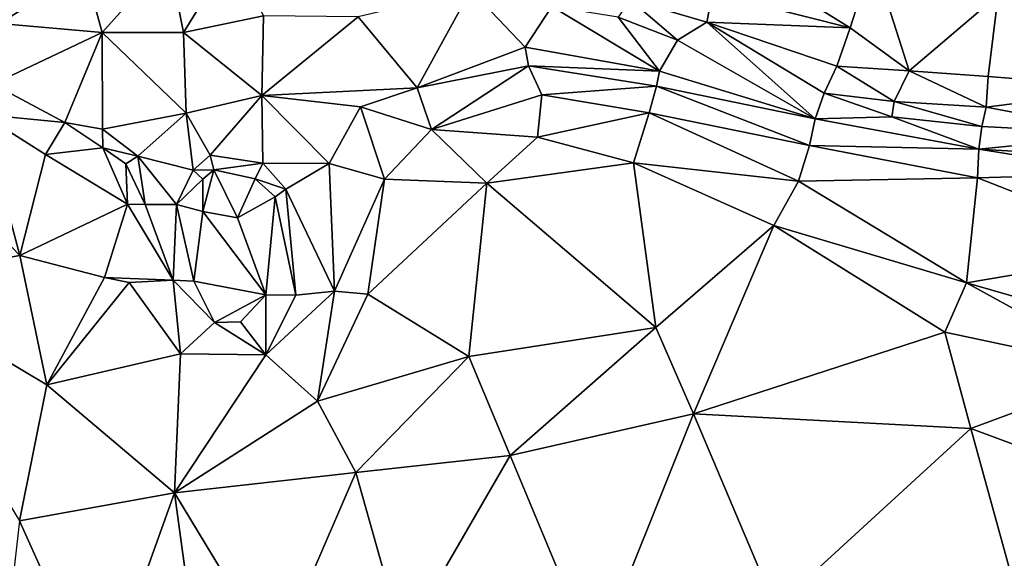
# Model space of a CAD drawing. Header units: feet. Extents: x 116535 to 120173, y 200032 to 203855.
# Tile 59 of 87: x 118500 to 118632, y 202617 to 202690. Entities that reach past the tile are written whole.
import ezdxf

# ---------------------------------------------------------------- set-up
doc = ezdxf.new("R2010")
doc.units = ezdxf.units.FT
doc.header["$MEASUREMENT"] = 0
doc.layers.add('V-TOPO-TINN-3DFC', color=3, linetype='Continuous')

msp = doc.modelspace()

# ---------------------------------------------------------------- linework, layer by layer
at = {"layer": 'V-TOPO-TINN-3DFC'}
for points in [[(118611.7366, 202688.6211, 563.4519), (118594.1754, 202699.5403, 564.4139), (118593.1819, 202693.317, 560.9802)], [(118611.7366, 202688.6211, 563.4519), (118614.7844, 202698.1795, 565.6223), (118594.1754, 202699.5403, 564.4139)], [(118510.9916, 202688.0073, 558.9394), (118519.9881, 202697.9799, 559.3809), (118508.6639, 202696.5274, 559.2652)], [(118510.9916, 202688.0073, 558.9394), (118521.9727, 202687.9781, 558.6241), (118519.9881, 202697.9799, 559.3809)], [(118521.9727, 202687.9781, 558.6241), (118528.5459, 202698.6755, 559.2097), (118519.9881, 202697.9799, 559.3809)], [(118521.9727, 202687.9781, 558.6241), (118532.7452, 202690.2414, 558.1383), (118528.5459, 202698.6755, 559.2097)], [(118619.678, 202682.8296, 562.9948), (118614.7844, 202698.1795, 565.6223), (118611.7366, 202688.6211, 563.4519)], [(118619.678, 202682.8296, 562.9948), (118631.6454, 202693.0571, 565.4848), (118614.7844, 202698.1795, 565.6223)], [(118497.1858, 202689.2206, 558.6751), (118508.6639, 202696.5274, 559.2652), (118497.9842, 202697.5592, 559.0221)], [(118497.1858, 202689.2206, 558.6751), (118510.9916, 202688.0073, 558.9394), (118508.6639, 202696.5274, 559.2652)], [(118553.414, 202680.5607, 558.8229), (118560.6497, 202693.7509, 559.6219), (118545.4802, 202690.1041, 558.7299)], [(118567.953, 202685.9971, 559.3401), (118560.6497, 202693.7509, 559.6219), (118553.414, 202680.5607, 558.8229)], [(118567.953, 202685.9971, 559.3401), (118571.5749, 202691.4729, 559.514), (118560.6497, 202693.7509, 559.6219)], [(118588.4561, 202686.9402, 559.1696), (118582.1182, 202692.4486, 559.6297), (118580.4866, 202690.0532, 559.478)], [(118592.4332, 202689.3729, 559.2519), (118593.1819, 202693.317, 560.9802), (118582.1182, 202692.4486, 559.6297)], [(118592.4332, 202689.3729, 559.2519), (118582.1182, 202692.4486, 559.6297), (118588.4561, 202686.9402, 559.1696)], [(118611.7366, 202688.6211, 563.4519), (118593.1819, 202693.317, 560.9802), (118592.4332, 202689.3729, 559.2519)], [(118630.3115, 202682.0588, 563.4519), (118631.6454, 202693.0571, 565.4848), (118619.678, 202682.8296, 562.9948)], [(118631.6454, 202693.0571, 565.4848), (118630.3115, 202682.0588, 563.4519), (118649.9909, 202680.5182, 565.0768)], [(118631.6454, 202693.0571, 565.4848), (118649.9909, 202680.5182, 565.0768), (118651.4059, 202693.2941, 564.9845)], [(118586.0472, 202682.7734, 559.6261), (118571.5749, 202691.4729, 559.514), (118567.953, 202685.9971, 559.3401)], [(118571.5749, 202691.4729, 559.514), (118586.0472, 202682.7734, 559.6261), (118580.4866, 202690.0532, 559.478)], [(118532.5038, 202679.509, 558.9552), (118532.7452, 202690.2414, 558.1383), (118521.9727, 202687.9781, 558.6241)], [(118532.5038, 202679.509, 558.9552), (118545.4802, 202690.1041, 558.7299), (118532.7452, 202690.2414, 558.1383)], [(118532.5038, 202679.509, 558.9552), (118553.414, 202680.5607, 558.8229), (118545.4802, 202690.1041, 558.7299)], [(118586.0472, 202682.7734, 559.6261), (118588.4561, 202686.9402, 559.1696), (118580.4866, 202690.0532, 559.478)], [(118496.2914, 202681.02, 558.6419), (118510.9916, 202688.0073, 558.9394), (118497.1858, 202689.2206, 558.6751)], [(118588.4561, 202686.9402, 559.1696), (118607.0082, 202676.3841, 559.7014), (118592.4332, 202689.3729, 559.2519)], [(118611.7366, 202688.6211, 563.4519), (118592.4332, 202689.3729, 559.2519), (118609.9419, 202683.456, 559.5529)], [(118608.1991, 202679.8167, 559.251), (118609.9419, 202683.456, 559.5529), (118592.4332, 202689.3729, 559.2519)], [(118607.0082, 202676.3841, 559.7014), (118608.1991, 202679.8167, 559.251), (118592.4332, 202689.3729, 559.2519)], [(118619.678, 202682.8296, 562.9948), (118611.7366, 202688.6211, 563.4519), (118609.9419, 202683.456, 559.5529)], [(118505.9978, 202675.8628, 558.7456), (118510.9916, 202688.0073, 558.9394), (118496.2914, 202681.02, 558.6419)], [(118511.05, 202674.9761, 558.8011), (118510.9916, 202688.0073, 558.9394), (118505.9978, 202675.8628, 558.7456)], [(118522.3166, 202677.1448, 558.969), (118510.9916, 202688.0073, 558.9394), (118511.05, 202674.9761, 558.8011)], [(118522.3166, 202677.1448, 558.969), (118521.9727, 202687.9781, 558.6241), (118510.9916, 202688.0073, 558.9394)], [(118532.5038, 202679.509, 558.9552), (118521.9727, 202687.9781, 558.6241), (118522.3166, 202677.1448, 558.969)], [(118568.4228, 202683.499, 560.5521), (118567.953, 202685.9971, 559.3401), (118553.414, 202680.5607, 558.8229)], [(118586.0472, 202682.7734, 559.6261), (118567.953, 202685.9971, 559.3401), (118568.4228, 202683.499, 560.5521)], [(118588.4561, 202686.9402, 559.1696), (118586.0472, 202682.7734, 559.6261), (118607.0082, 202676.3841, 559.7014)], [(118555.3378, 202674.9278, 564.4931), (118568.4228, 202683.499, 560.5521), (118553.414, 202680.5607, 558.8229)], [(118555.3378, 202674.9278, 564.4931), (118570.212, 202679.5853, 562.0147), (118568.4228, 202683.499, 560.5521)], [(118585.6287, 202680.7708, 560.693), (118568.4228, 202683.499, 560.5521), (118570.212, 202679.5853, 562.0147)], [(118586.0472, 202682.7734, 559.6261), (118568.4228, 202683.499, 560.5521), (118585.6287, 202680.7708, 560.693)], [(118617.6416, 202678.7144, 559.7021), (118609.9419, 202683.456, 559.5529), (118608.1991, 202679.8167, 559.251)], [(118619.678, 202682.8296, 562.9948), (118609.9419, 202683.456, 559.5529), (118617.6416, 202678.7144, 559.7021)], [(118586.0472, 202682.7734, 559.6261), (118585.6287, 202680.7708, 560.693), (118607.0082, 202676.3841, 559.7014)], [(118619.678, 202682.8296, 562.9948), (118617.6416, 202678.7144, 559.7021), (118630.0204, 202677.9318, 559.81)], [(118630.3115, 202682.0588, 563.4519), (118619.678, 202682.8296, 562.9948), (118630.0204, 202677.9318, 559.81)], [(118649.9909, 202680.5182, 565.0768), (118630.3115, 202682.0588, 563.4519), (118630.0204, 202677.9318, 559.81)], [(118494.8633, 202676.9625, 560.8641), (118505.9978, 202675.8628, 558.7456), (118496.2914, 202681.02, 558.6419)], [(118532.5038, 202679.509, 558.9552), (118545.8147, 202677.9953, 559.3633), (118553.414, 202680.5607, 558.8229)], [(118555.3378, 202674.9278, 564.4931), (118553.414, 202680.5607, 558.8229), (118545.8147, 202677.9953, 559.3633)], [(118584.6458, 202677.1625, 561.6248), (118585.6287, 202680.7708, 560.693), (118570.212, 202679.5853, 562.0147)], [(118584.6458, 202677.1625, 561.6248), (118606.2615, 202672.7985, 561.4036), (118585.6287, 202680.7708, 560.693)], [(118585.6287, 202680.7708, 560.693), (118606.2615, 202672.7985, 561.4036), (118607.0082, 202676.3841, 559.7014)], [(118649.9909, 202680.5182, 565.0768), (118630.0204, 202677.9318, 559.81), (118649.326, 202674.305, 559.4983)], [(118525.5521, 202671.4696, 559.6363), (118532.5038, 202679.509, 558.9552), (118522.3166, 202677.1448, 558.969)], [(118525.5521, 202671.4696, 559.6363), (118532.6616, 202670.4009, 559.7), (118532.5038, 202679.509, 558.9552)], [(118545.8147, 202677.9953, 559.3633), (118532.5038, 202679.509, 558.9552), (118541.5586, 202670.3404, 560.016)], [(118541.5586, 202670.3404, 560.016), (118532.5038, 202679.509, 558.9552), (118532.6616, 202670.4009, 559.7)], [(118569.6303, 202673.8895, 565.5496), (118570.212, 202679.5853, 562.0147), (118555.3378, 202674.9278, 564.4931)], [(118569.6303, 202673.8895, 565.5496), (118584.6458, 202677.1625, 561.6248), (118570.212, 202679.5853, 562.0147)], [(118607.0082, 202676.3841, 559.7014), (118617.3233, 202676.6511, 559.4033), (118608.1991, 202679.8167, 559.251)], [(118617.6416, 202678.7144, 559.7021), (118608.1991, 202679.8167, 559.251), (118617.3233, 202676.6511, 559.4033)], [(118549.0275, 202668.237, 564.6275), (118545.8147, 202677.9953, 559.3633), (118541.5586, 202670.3404, 560.016)], [(118555.3378, 202674.9278, 564.4931), (118545.8147, 202677.9953, 559.3633), (118549.0275, 202668.237, 564.6275)], [(118629.4543, 202675.338, 559.6072), (118617.6416, 202678.7144, 559.7021), (118617.3233, 202676.6511, 559.4033)], [(118629.4543, 202675.338, 559.6072), (118630.0204, 202677.9318, 559.81), (118617.6416, 202678.7144, 559.7021)], [(118649.326, 202674.305, 559.4983), (118630.0204, 202677.9318, 559.81), (118629.4543, 202675.338, 559.6072)], [(118499.92, 202657.9925, 563.349), (118482.111, 202676.4538, 560.9493), (118480.241, 202654.462, 562.8614)], [(118499.92, 202657.9925, 563.349), (118494.8633, 202676.9625, 560.8641), (118482.111, 202676.4538, 560.9493)], [(118494.8633, 202676.9625, 560.8641), (118503.3633, 202671.5845, 561.2228), (118505.9978, 202675.8628, 558.7456)], [(118494.8633, 202676.9625, 560.8641), (118499.92, 202657.9925, 563.349), (118503.3633, 202671.5845, 561.2228)], [(118522.3166, 202677.1448, 558.969), (118511.05, 202674.9761, 558.8011), (118515.8364, 202671.3693, 559.2847)], [(118523.2752, 202669.4605, 559.5586), (118522.3166, 202677.1448, 558.969), (118515.8364, 202671.3693, 559.2847)], [(118523.2752, 202669.4605, 559.5586), (118525.5521, 202671.4696, 559.6363), (118522.3166, 202677.1448, 558.969)], [(118569.6303, 202673.8895, 565.5496), (118582.5294, 202670.4467, 565.4054), (118584.6458, 202677.1625, 561.6248)], [(118604.7862, 202667.968, 561.5642), (118584.6458, 202677.1625, 561.6248), (118582.5294, 202670.4467, 565.4054)], [(118604.7862, 202667.968, 561.5642), (118606.2615, 202672.7985, 561.4036), (118584.6458, 202677.1625, 561.6248)], [(118629.0564, 202672.3026, 559.8882), (118617.3233, 202676.6511, 559.4033), (118607.0082, 202676.3841, 559.7014)], [(118629.0564, 202672.3026, 559.8882), (118629.4543, 202675.338, 559.6072), (118617.3233, 202676.6511, 559.4033)], [(118503.3633, 202671.5845, 561.2228), (118511.1195, 202672.4921, 561.1584), (118505.9978, 202675.8628, 558.7456)], [(118511.1195, 202672.4921, 561.1584), (118511.05, 202674.9761, 558.8011), (118505.9978, 202675.8628, 558.7456)], [(118629.0564, 202672.3026, 559.8882), (118607.0082, 202676.3841, 559.7014), (118606.2615, 202672.7985, 561.4036)], [(118629.0564, 202672.3026, 559.8882), (118649.326, 202674.305, 559.4983), (118629.4543, 202675.338, 559.6072)], [(118511.1195, 202672.4921, 561.1584), (118515.8364, 202671.3693, 559.2847), (118511.05, 202674.9761, 558.8011)], [(118555.3378, 202674.9278, 564.4931), (118549.0275, 202668.237, 564.6275), (118562.7985, 202667.7185, 565.783)], [(118569.6303, 202673.8895, 565.5496), (118555.3378, 202674.9278, 564.4931), (118562.7985, 202667.7185, 565.783)], [(118569.6303, 202673.8895, 565.5496), (118562.7985, 202667.7185, 565.783), (118582.5294, 202670.4467, 565.4054)], [(118629.0564, 202672.3026, 559.8882), (118649.7695, 202671.0801, 559.4754), (118649.326, 202674.305, 559.4983)], [(118503.3633, 202671.5845, 561.2228), (118514.4096, 202664.9107, 562.9756), (118511.1195, 202672.4921, 561.1584)], [(118511.1195, 202672.4921, 561.1584), (118514.1853, 202670.313, 561.455), (118515.8364, 202671.3693, 559.2847)], [(118511.1195, 202672.4921, 561.1584), (118514.4096, 202664.9107, 562.9756), (118514.1853, 202670.313, 561.455)], [(118606.2615, 202672.7985, 561.4036), (118604.7862, 202667.968, 561.5642), (118628.8519, 202668.4203, 561.8131)], [(118606.2615, 202672.7985, 561.4036), (118628.8519, 202668.4203, 561.8131), (118629.0564, 202672.3026, 559.8882)], [(118503.3633, 202671.5845, 561.2228), (118499.92, 202657.9925, 563.349), (118514.4096, 202664.9107, 562.9756)], [(118514.1853, 202670.313, 561.455), (118516.786, 202664.8513, 561.3925), (118515.8364, 202671.3693, 559.2847)], [(118521.0034, 202664.8424, 561.1221), (118515.8364, 202671.3693, 559.2847), (118516.786, 202664.8513, 561.3925)], [(118521.0034, 202664.8424, 561.1221), (118523.2752, 202669.4605, 559.5586), (118515.8364, 202671.3693, 559.2847)], [(118523.2752, 202669.4605, 559.5586), (118526.0594, 202669.5245, 562.015), (118525.5521, 202671.4696, 559.6363)], [(118525.5521, 202671.4696, 559.6363), (118526.0594, 202669.5245, 562.015), (118532.6616, 202670.4009, 559.7)], [(118628.8519, 202668.4203, 561.8131), (118649.4138, 202669.0203, 561.4334), (118629.0564, 202672.3026, 559.8882)], [(118629.0564, 202672.3026, 559.8882), (118649.4138, 202669.0203, 561.4334), (118649.7695, 202671.0801, 559.4754)], [(118514.1853, 202670.313, 561.455), (118514.4096, 202664.9107, 562.9756), (118516.786, 202664.8513, 561.3925)], [(118532.6616, 202670.4009, 559.7), (118526.0594, 202669.5245, 562.015), (118531.6119, 202668.2799, 561.8468)], [(118532.6616, 202670.4009, 559.7), (118531.6119, 202668.2799, 561.8468), (118535.7251, 202666.9204, 559.7447)], [(118541.5586, 202670.3404, 560.016), (118532.6616, 202670.4009, 559.7), (118535.7251, 202666.9204, 559.7447)], [(118541.5586, 202670.3404, 560.016), (118535.7251, 202666.9204, 559.7447), (118542.2805, 202653.191, 562.908)], [(118549.0275, 202668.237, 564.6275), (118541.5586, 202670.3404, 560.016), (118542.2805, 202653.191, 562.908)], [(118562.7985, 202667.7185, 565.783), (118585.5707, 202648.2855, 563.9202), (118582.5294, 202670.4467, 565.4054)], [(118601.45, 202662.0065, 564.5725), (118582.5294, 202670.4467, 565.4054), (118585.5707, 202648.2855, 563.9202)], [(118601.45, 202662.0065, 564.5725), (118604.7862, 202667.968, 561.5642), (118582.5294, 202670.4467, 565.4054)], [(118521.0034, 202664.8424, 561.1221), (118524.588, 202668.2579, 562.0841), (118523.2752, 202669.4605, 559.5586)], [(118523.2752, 202669.4605, 559.5586), (118524.588, 202668.2579, 562.0841), (118526.0594, 202669.5245, 562.015)], [(118524.5733, 202663.8987, 563.9976), (118526.0594, 202669.5245, 562.015), (118524.588, 202668.2579, 562.0841)], [(118524.5733, 202663.8987, 563.9976), (118529.2263, 202663.046, 563.9129), (118526.0594, 202669.5245, 562.015)], [(118531.6119, 202668.2799, 561.8468), (118526.0594, 202669.5245, 562.015), (118529.2263, 202663.046, 563.9129)], [(118653.6512, 202658.7266, 562.8266), (118649.4138, 202669.0203, 561.4334), (118628.8519, 202668.4203, 561.8131)], [(118521.0034, 202664.8424, 561.1221), (118524.5733, 202663.8987, 563.9976), (118524.588, 202668.2579, 562.0841)], [(118534.313, 202665.8726, 561.884), (118531.6119, 202668.2799, 561.8468), (118529.2263, 202663.046, 563.9129)], [(118535.7251, 202666.9204, 559.7447), (118531.6119, 202668.2799, 561.8468), (118534.313, 202665.8726, 561.884)], [(118549.0275, 202668.237, 564.6275), (118542.2805, 202653.191, 562.908), (118546.7679, 202652.7709, 564.316)], [(118549.0275, 202668.237, 564.6275), (118546.7679, 202652.7709, 564.316), (118562.7985, 202667.7185, 565.783)], [(118562.7985, 202667.7185, 565.783), (118546.7679, 202652.7709, 564.316), (118560.3982, 202644.385, 564.8601)], [(118562.7985, 202667.7185, 565.783), (118560.3982, 202644.385, 564.8601), (118585.5707, 202648.2855, 563.9202)], [(118601.45, 202662.0065, 564.5725), (118627.3938, 202654.2903, 562.3311), (118604.7862, 202667.968, 561.5642)], [(118627.3938, 202654.2903, 562.3311), (118628.8519, 202668.4203, 561.8131), (118604.7862, 202667.968, 561.5642)], [(118653.6512, 202658.7266, 562.8266), (118628.8519, 202668.4203, 561.8131), (118627.3938, 202654.2903, 562.3311)], [(118533.0681, 202652.6743, 564.1656), (118534.313, 202665.8726, 561.884), (118529.2263, 202663.046, 563.9129)], [(118537.0983, 202652.6611, 562.6339), (118534.313, 202665.8726, 561.884), (118533.0681, 202652.6743, 564.1656)], [(118535.7251, 202666.9204, 559.7447), (118534.313, 202665.8726, 561.884), (118537.0983, 202652.6611, 562.6339)], [(118535.7251, 202666.9204, 559.7447), (118537.0983, 202652.6611, 562.6339), (118542.2805, 202653.191, 562.908)], [(118514.4096, 202664.9107, 562.9756), (118499.92, 202657.9925, 563.349), (118511.3105, 202655.0264, 563.6312)], [(118520.5944, 202654.6617, 563.2096), (118514.4096, 202664.9107, 562.9756), (118511.3105, 202655.0264, 563.6312)], [(118520.5944, 202654.6617, 563.2096), (118516.786, 202664.8513, 561.3925), (118514.4096, 202664.9107, 562.9756)], [(118520.5944, 202654.6617, 563.2096), (118521.0034, 202664.8424, 561.1221), (118516.786, 202664.8513, 561.3925)], [(118521.0034, 202664.8424, 561.1221), (118520.5944, 202654.6617, 563.2096), (118523.3477, 202654.542, 564.0914)], [(118521.0034, 202664.8424, 561.1221), (118523.3477, 202654.542, 564.0914), (118524.5733, 202663.8987, 563.9976)], [(118523.3477, 202654.542, 564.0914), (118533.0681, 202652.6743, 564.1656), (118524.5733, 202663.8987, 563.9976)], [(118533.0681, 202652.6743, 564.1656), (118529.2263, 202663.046, 563.9129), (118524.5733, 202663.8987, 563.9976)], [(118601.45, 202662.0065, 564.5725), (118585.5707, 202648.2855, 563.9202), (118590.6214, 202636.6544, 564.1416)], [(118624.4771, 202647.6517, 565.533), (118601.45, 202662.0065, 564.5725), (118590.6214, 202636.6544, 564.1416)], [(118624.4771, 202647.6517, 565.533), (118627.3938, 202654.2903, 562.3311), (118601.45, 202662.0065, 564.5725)], [(118503.5818, 202640.5803, 563.1934), (118499.92, 202657.9925, 563.349), (118480.241, 202654.462, 562.8614)], [(118511.3105, 202655.0264, 563.6312), (118499.92, 202657.9925, 563.349), (118503.5818, 202640.5803, 563.1934)], [(118650.3184, 202647.7076, 563.1343), (118653.6512, 202658.7266, 562.8266), (118627.3938, 202654.2903, 562.3311)], [(118503.5818, 202640.5803, 563.1934), (118480.241, 202654.462, 562.8614), (118499.8978, 202622.2588, 562.9792)], [(118511.3105, 202655.0264, 563.6312), (118503.5818, 202640.5803, 563.1934), (118514.6396, 202654.3626, 563.1694)], [(118503.5818, 202640.5803, 563.1934), (118521.5395, 202644.7668, 563.5884), (118514.6396, 202654.3626, 563.1694)], [(118520.5944, 202654.6617, 563.2096), (118511.3105, 202655.0264, 563.6312), (118514.6396, 202654.3626, 563.1694)], [(118521.5395, 202644.7668, 563.5884), (118520.5944, 202654.6617, 563.2096), (118514.6396, 202654.3626, 563.1694)], [(118521.5395, 202644.7668, 563.5884), (118526.1579, 202648.9463, 564.4076), (118520.5944, 202654.6617, 563.2096)], [(118520.5944, 202654.6617, 563.2096), (118526.1579, 202648.9463, 564.4076), (118523.3477, 202654.542, 564.0914)], [(118523.3477, 202654.542, 564.0914), (118526.1579, 202648.9463, 564.4076), (118533.0681, 202652.6743, 564.1656)], [(118648.9114, 202642.4657, 565.6346), (118627.3938, 202654.2903, 562.3311), (118624.4771, 202647.6517, 565.533)], [(118648.9114, 202642.4657, 565.6346), (118650.3184, 202647.7076, 563.1343), (118627.3938, 202654.2903, 562.3311)], [(118533.0681, 202652.6743, 564.1656), (118526.1579, 202648.9463, 564.4076), (118529.6151, 202649.0346, 564.4975)], [(118533.0312, 202644.621, 563.8463), (118533.0681, 202652.6743, 564.1656), (118529.6151, 202649.0346, 564.4975)], [(118542.2805, 202653.191, 562.908), (118533.0312, 202644.621, 563.8463), (118540.0149, 202638.3867, 564.2033)], [(118542.2805, 202653.191, 562.908), (118537.0983, 202652.6611, 562.6339), (118533.0312, 202644.621, 563.8463)], [(118537.0983, 202652.6611, 562.6339), (118533.0681, 202652.6743, 564.1656), (118533.0312, 202644.621, 563.8463)], [(118546.7679, 202652.7709, 564.316), (118542.2805, 202653.191, 562.908), (118540.0149, 202638.3867, 564.2033)], [(118546.7679, 202652.7709, 564.316), (118540.0149, 202638.3867, 564.2033), (118560.3982, 202644.385, 564.8601)], [(118521.5395, 202644.7668, 563.5884), (118533.0312, 202644.621, 563.8463), (118526.1579, 202648.9463, 564.4076)], [(118533.0312, 202644.621, 563.8463), (118529.6151, 202649.0346, 564.4975), (118526.1579, 202648.9463, 564.4076)], [(118585.5707, 202648.2855, 563.9202), (118560.3982, 202644.385, 564.8601), (118565.9551, 202631.0507, 564.6159)], [(118590.6214, 202636.6544, 564.1416), (118585.5707, 202648.2855, 563.9202), (118565.9551, 202631.0507, 564.6159)], [(118627.9566, 202634.7221, 565.3778), (118624.4771, 202647.6517, 565.533), (118590.6214, 202636.6544, 564.1416)], [(118648.9114, 202642.4657, 565.6346), (118624.4771, 202647.6517, 565.533), (118627.9566, 202634.7221, 565.3778)], [(118520.7298, 202626.0288, 563.1725), (118521.5395, 202644.7668, 563.5884), (118503.5818, 202640.5803, 563.1934)], [(118520.7298, 202626.0288, 563.1725), (118533.0312, 202644.621, 563.8463), (118521.5395, 202644.7668, 563.5884)], [(118540.0149, 202638.3867, 564.2033), (118533.0312, 202644.621, 563.8463), (118520.7298, 202626.0288, 563.1725)], [(118545.145, 202628.7787, 565.4144), (118560.3982, 202644.385, 564.8601), (118540.0149, 202638.3867, 564.2033)], [(118545.145, 202628.7787, 565.4144), (118565.9551, 202631.0507, 564.6159), (118560.3982, 202644.385, 564.8601)], [(118653.8461, 202625.102, 565.262), (118648.9114, 202642.4657, 565.6346), (118627.9566, 202634.7221, 565.3778)], [(118520.7298, 202626.0288, 563.1725), (118503.5818, 202640.5803, 563.1934), (118499.8978, 202622.2588, 562.9792)], [(118545.145, 202628.7787, 565.4144), (118540.0149, 202638.3867, 564.2033), (118520.7298, 202626.0288, 563.1725)], [(118590.6214, 202636.6544, 564.1416), (118565.9551, 202631.0507, 564.6159), (118577.4002, 202603.615, 564.1204)], [(118601.6636, 202610.6128, 564.9298), (118590.6214, 202636.6544, 564.1416), (118577.4002, 202603.615, 564.1204)], [(118601.6636, 202610.6128, 564.9298), (118627.9566, 202634.7221, 565.3778), (118590.6214, 202636.6544, 564.1416)], [(118601.6636, 202610.6128, 564.9298), (118633.3012, 202615.3074, 565.2683), (118627.9566, 202634.7221, 565.3778)], [(118653.8461, 202625.102, 565.262), (118627.9566, 202634.7221, 565.3778), (118633.3012, 202615.3074, 565.2683)], [(118545.145, 202628.7787, 565.4144), (118551.5446, 202606.1676, 563.9173), (118565.9551, 202631.0507, 564.6159)], [(118565.9551, 202631.0507, 564.6159), (118551.5446, 202606.1676, 563.9173), (118577.4002, 202603.615, 564.1204)], [(118545.145, 202628.7787, 565.4144), (118520.7298, 202626.0288, 563.1725), (118534.3262, 202603.6799, 564.0585)], [(118545.145, 202628.7787, 565.4144), (118534.3262, 202603.6799, 564.0585), (118551.5446, 202606.1676, 563.9173)], [(118510.7346, 202598.1426, 563.5737), (118520.7298, 202626.0288, 563.1725), (118499.8978, 202622.2588, 562.9792)], [(118524.1306, 202601.4113, 563.574), (118520.7298, 202626.0288, 563.1725), (118510.7346, 202598.1426, 563.5737)], [(118534.3262, 202603.6799, 564.0585), (118520.7298, 202626.0288, 563.1725), (118524.1306, 202601.4113, 563.574)], [(118499.8978, 202622.2588, 562.9792), (118497.0608, 202597.8256, 563.8002), (118510.7346, 202598.1426, 563.5737)]]:
    msp.add_3dface(points, dxfattribs=at)

doc.saveas('drawing.dxf')
